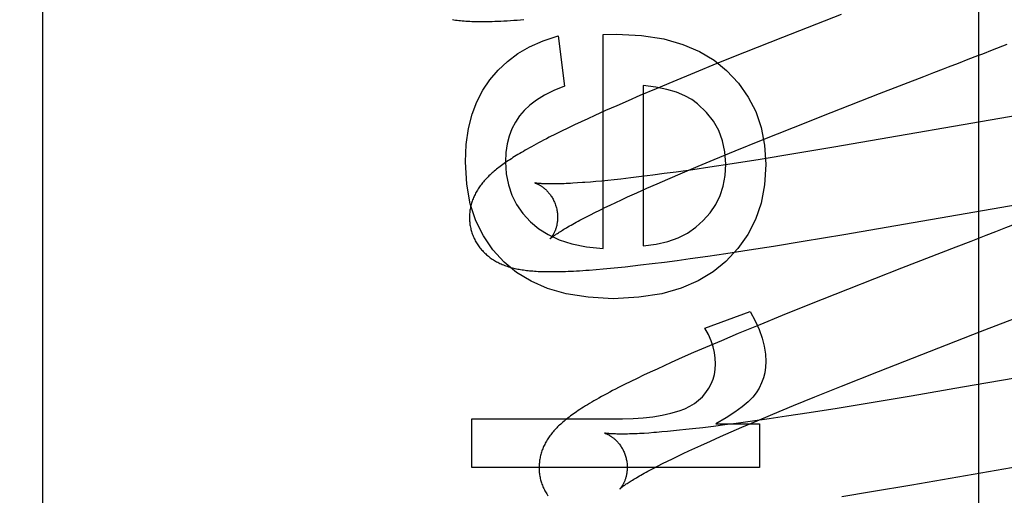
# Model space of a CAD drawing. Header units: inches. Extents: x 0 to 184, y 0 to 119.
# Tile 57 of 101: x 54.915 to 55.139, y 44.751 to 44.859. Entities that reach past the tile are written whole.
import ezdxf

# ---------------------------------------------------------------- set-up
doc = ezdxf.new("R2010")
doc.units = ezdxf.units.IN
doc.header["$LTSCALE"] = 10.121375
doc.header["$MEASUREMENT"] = 0
doc.linetypes.add('HIDDEN', pattern=[0.2, 0.1, -0.1])
doc.layers.add('DEFAULT_2', color=8, linetype='HIDDEN')

msp = doc.modelspace()

# ---------------------------------------------------------------- linework, layer by layer
at = {"layer": 'DEFAULT_2', "color": 8, "linetype": 'HIDDEN'}
for p, q in [((54.9832, 41.67846), (54.9832, 47.17896)), ((54.9207, 44.33031), (54.9207, 45.07336)), ((55.133, 44.34323), (55.133, 44.94803)), ((55.10171, 44.86043), (55.08843, 44.85522)), ((55.03757, 44.85562), (55.03898, 44.8442)), ((55.04776, 44.85593), (55.05071, 44.85599)), ((55.04776, 44.80731), (55.04776, 44.85593)), ((55.08843, 44.85522), (55.07982, 44.8518)), ((55.13608, 44.8524), (55.13937, 44.85367)), ((55.07982, 44.8518), (55.07356, 44.84928)), ((55.07356, 44.84928), (55.06849, 44.84721)), ((55.13055, 44.85026), (55.13276, 44.85111)), ((55.06849, 44.84721), (55.06358, 44.84518)), ((55.1205, 44.84637), (55.12274, 44.84724)), ((55.06358, 44.84518), (55.05978, 44.84359)), ((55.11046, 44.84248), (55.1205, 44.84637)), ((55.05978, 44.84359), (55.0561, 44.84202)), ((55.05685, 44.84433), (55.05685, 44.80792)), ((55.09946, 44.83818), (55.11046, 44.84248)), ((55.05343, 44.84086), (55.05083, 44.83973)), ((55.0561, 44.84202), (55.05343, 44.84086)), ((55.16492, 44.84151), (55.1001, 44.83029)), ((55.04831, 44.83861), (55.04587, 44.8375)), ((55.05083, 44.83973), (55.04831, 44.83861)), ((55.09091, 44.8348), (55.09946, 44.83818)), ((55.04274, 44.83606), (55.04123, 44.83535)), ((55.04429, 44.83678), (55.04274, 44.83606)), ((55.04587, 44.8375), (55.04429, 44.83678)), ((55.03833, 44.83395), (55.03692, 44.83325)), ((55.03976, 44.83465), (55.03833, 44.83395)), ((55.04123, 44.83535), (55.03976, 44.83465)), ((55.08369, 44.8319), (55.09091, 44.8348)), ((55.03692, 44.83325), (55.03554, 44.83255)), ((55.07773, 44.82949), (55.08369, 44.8319)), ((55.07297, 44.82753), (55.07773, 44.82949)), ((55.1001, 44.83029), (55.09103, 44.82878)), ((55.0693, 44.826), (55.07297, 44.82753)), ((55.08336, 44.82754), (55.07704, 44.82654)), ((55.09103, 44.82878), (55.08336, 44.82754)), ((55.06433, 44.82467), (55.06161, 44.8243)), ((55.0624, 44.82306), (55.06577, 44.82451)), ((55.06808, 44.8252), (55.06433, 44.82467)), ((55.06577, 44.82451), (55.0693, 44.826)), ((55.07198, 44.82578), (55.06808, 44.8252)), ((55.07704, 44.82654), (55.07198, 44.82578)), ((55.04305, 44.82226), (55.04192, 44.82218)), ((55.04612, 44.82251), (55.04485, 44.8224)), ((55.04744, 44.82263), (55.04612, 44.82251)), ((55.04882, 44.82277), (55.04744, 44.82263)), ((55.05025, 44.82292), (55.04882, 44.82277)), ((55.05173, 44.82308), (55.05025, 44.82292)), ((55.05405, 44.82334), (55.05173, 44.82308)), ((55.05647, 44.82364), (55.05405, 44.82334)), ((55.05899, 44.82396), (55.05647, 44.82364)), ((55.06161, 44.8243), (55.05899, 44.82396)), ((55.05997, 44.822), (55.0624, 44.82306)), ((55.05328, 44.81901), (55.05541, 44.81998)), ((55.05541, 44.81998), (55.05764, 44.82097)), ((55.05764, 44.82097), (55.05997, 44.822)), ((55.10233, 44.81048), (55.15849, 44.82023)), ((55.04936, 44.81717), (55.05061, 44.81777)), ((55.05061, 44.81777), (55.05192, 44.81838)), ((55.05192, 44.81838), (55.05328, 44.81901)), ((55.04485, 44.81495), (55.04589, 44.81548)), ((55.04589, 44.81548), (55.04699, 44.81603)), ((55.04699, 44.81603), (55.04815, 44.81659)), ((55.04815, 44.81659), (55.04936, 44.81717)), ((55.04385, 44.81444), (55.04485, 44.81495)), ((55.13676, 44.8111), (55.13452, 44.81024)), ((55.08638, 44.80786), (55.09311, 44.80895)), ((55.09311, 44.80895), (55.10233, 44.81048)), ((55.13115, 44.80893), (55.12777, 44.80763)), ((55.0756, 44.80619), (55.08091, 44.807)), ((55.08091, 44.807), (55.08638, 44.80786)), ((55.12777, 44.80763), (55.11539, 44.80282)), ((55.0589, 44.80388), (55.06168, 44.80424)), ((55.06168, 44.80424), (55.06454, 44.80461)), ((55.06454, 44.80461), (55.06746, 44.80501)), ((55.06746, 44.80501), (55.07147, 44.80558)), ((55.07147, 44.80558), (55.0756, 44.80619)), ((55.04617, 44.80253), (55.04778, 44.80267)), ((55.04778, 44.80267), (55.04941, 44.80283)), ((55.04941, 44.80283), (55.05106, 44.80299)), ((55.05106, 44.80299), (55.05274, 44.80317)), ((55.05274, 44.80317), (55.05445, 44.80335)), ((55.05445, 44.80335), (55.0562, 44.80356)), ((55.0562, 44.80356), (55.0589, 44.80388)), ((55.11539, 44.80282), (55.1032, 44.79803)), ((55.1032, 44.79803), (55.09459, 44.7946)), ((55.09459, 44.7946), (55.08833, 44.79207)), ((55.07084, 44.7892), (55.0811, 44.793)), ((55.08833, 44.79207), (55.08328, 44.79001)), ((55.08328, 44.79001), (55.07838, 44.78798)), ((55.13337, 44.78845), (55.13786, 44.79019)), ((55.0746, 44.78638), (55.07094, 44.78482)), ((55.07838, 44.78798), (55.0746, 44.78638)), ((55.12002, 44.78325), (55.13337, 44.78845)), ((55.07094, 44.78482), (55.06828, 44.78366)), ((55.17997, 44.7846), (55.12927, 44.77579)), ((55.0657, 44.78253), (55.06319, 44.78141)), ((55.06828, 44.78366), (55.0657, 44.78253)), ((55.11024, 44.77941), (55.12002, 44.78325)), ((55.05999, 44.77994), (55.05844, 44.77922)), ((55.06157, 44.78067), (55.05999, 44.77994)), ((55.06319, 44.78141), (55.06157, 44.78067)), ((55.05545, 44.7778), (55.05401, 44.7771)), ((55.05692, 44.77851), (55.05545, 44.7778)), ((55.05844, 44.77922), (55.05692, 44.77851)), ((55.10184, 44.77606), (55.11024, 44.77941)), ((55.05261, 44.77641), (55.05125, 44.77572)), ((55.05401, 44.7771), (55.05261, 44.77641)), ((55.09578, 44.77362), (55.10184, 44.77606)), ((55.12927, 44.77579), (55.11761, 44.77379)), ((55.09092, 44.77163), (55.09578, 44.77362)), ((55.11761, 44.77379), (55.10852, 44.77227)), ((55.08625, 44.76969), (55.09092, 44.77163)), ((55.10082, 44.77101), (55.09446, 44.77)), ((55.10852, 44.77227), (55.10082, 44.77101)), ((55.01799, 44.75758), (55.01799, 44.76863)), ((55.01799, 44.76863), (55.05212, 44.76863)), ((55.08541, 44.76864), (55.08161, 44.76809)), ((55.08267, 44.76818), (55.08625, 44.76969)), ((55.08935, 44.76922), (55.08541, 44.76864)), ((55.09446, 44.77), (55.08935, 44.76922)), ((55.06802, 44.76634), (55.06653, 44.76618)), ((55.07035, 44.76661), (55.06802, 44.76634)), ((55.07279, 44.76691), (55.07035, 44.76661)), ((55.07533, 44.76724), (55.07279, 44.76691)), ((55.0733, 44.76753), (55.08318, 44.76753)), ((55.07796, 44.76759), (55.07533, 44.76724)), ((55.07676, 44.76565), (55.07924, 44.76672)), ((55.08161, 44.76809), (55.07796, 44.76759)), ((55.07924, 44.76672), (55.08267, 44.76818)), ((55.08318, 44.76753), (55.08318, 44.75758)), ((55.0581, 44.76541), (55.05702, 44.76534)), ((55.05925, 44.7655), (55.0581, 44.76541)), ((55.06236, 44.76576), (55.06107, 44.76565)), ((55.0637, 44.76589), (55.06236, 44.76576)), ((55.06509, 44.76603), (55.0637, 44.76589)), ((55.06653, 44.76618), (55.06509, 44.76603)), ((55.07211, 44.76359), (55.07439, 44.76461)), ((55.07439, 44.76461), (55.07676, 44.76565)), ((55.0672, 44.76135), (55.06854, 44.76197)), ((55.06854, 44.76197), (55.06993, 44.76261)), ((55.06993, 44.76261), (55.07211, 44.76359)), ((55.11777, 44.75363), (55.17266, 44.76316)), ((55.06234, 44.75901), (55.06347, 44.75957)), ((55.06347, 44.75957), (55.06466, 44.76015)), ((55.06466, 44.76015), (55.0659, 44.76074)), ((55.0659, 44.76074), (55.0672, 44.76135)), ((55.08318, 44.75758), (55.01799, 44.75758)), ((55.05835, 44.75697), (55.05926, 44.75745)), ((55.05926, 44.75745), (55.06023, 44.75795)), ((55.06023, 44.75795), (55.06125, 44.75847)), ((55.06125, 44.75847), (55.06234, 44.75901)), ((55.10859, 44.75211), (55.11777, 44.75363)), ((55.10189, 44.75103), (55.10859, 44.75211))]:
    msp.add_line(p, q, dxfattribs=at)
for points in [[(55.01356, 44.85927), (55.01391, 44.85922), (55.01427, 44.85917), (55.01464, 44.85912), (55.01502, 44.85908), (55.0154, 44.85904), (55.0158, 44.85901), (55.01621, 44.85898), (55.01662, 44.85895), (55.01705, 44.85892), (55.01749, 44.8589), (55.01794, 44.85888), (55.0184, 44.85887), (55.01887, 44.85885), (55.01936, 44.85885), (55.01986, 44.85884), (55.02038, 44.85884), (55.02091, 44.85884), (55.02146, 44.85885), (55.02202, 44.85886), (55.02261, 44.85887), (55.02322, 44.85889), (55.02386, 44.85892), (55.02454, 44.85894), (55.02524, 44.85898), (55.02596, 44.85902), (55.02671, 44.85906), (55.02747, 44.85911), (55.02824, 44.85916), (55.02978, 44.85928)], [(55.02205, 44.84561), (55.02391, 44.84781), (55.02603, 44.84979), (55.02839, 44.85156), (55.03106, 44.85312), (55.03413, 44.85448), (55.03757, 44.85562)], [(55.05071, 44.85599), (55.05644, 44.85566), (55.0615, 44.85489), (55.06584, 44.85365), (55.06959, 44.85201), (55.07291, 44.85003), (55.07574, 44.84769)], [(55.13276, 44.85111), (55.13387, 44.85154), (55.13608, 44.8524)], [(55.12609, 44.84853), (55.12832, 44.8494), (55.13055, 44.85026)], [(55.07574, 44.84769), (55.07844, 44.84481), (55.08065, 44.8417), (55.08235, 44.83841), (55.08358, 44.8348), (55.08435, 44.83077), (55.08466, 44.82634)], [(55.12274, 44.84724), (55.12497, 44.8481), (55.12609, 44.84853)], [(55.01651, 44.82695), (55.01672, 44.83095), (55.01723, 44.83456), (55.01804, 44.83777), (55.01913, 44.84064), (55.02047, 44.84326), (55.02205, 44.84561)], [(55.03898, 44.8442), (55.03656, 44.8432), (55.03444, 44.84214), (55.03263, 44.84102), (55.0311, 44.83985), (55.02982, 44.83864), (55.02879, 44.83739)], [(55.06917, 44.84013), (55.06785, 44.84112), (55.06625, 44.842), (55.06439, 44.84278), (55.06222, 44.84344), (55.0597, 44.84396), (55.05685, 44.84433)], [(55.07557, 44.82646), (55.07537, 44.82923), (55.07484, 44.83178), (55.07398, 44.83407), (55.07277, 44.83618), (55.07116, 44.83822), (55.06917, 44.84013)], [(55.02879, 44.83739), (55.02784, 44.83597), (55.02706, 44.83444), (55.02644, 44.83282), (55.02599, 44.83106), (55.02571, 44.82912), (55.0256, 44.82702)], [(55.03554, 44.83255), (55.03488, 44.83221), (55.03426, 44.83189), (55.03366, 44.83157), (55.03308, 44.83127), (55.03254, 44.83098), (55.03201, 44.83069), (55.03151, 44.83041), (55.03102, 44.83014), (55.03055, 44.82988), (55.03009, 44.82962), (55.02965, 44.82936), (55.02923, 44.82911), (55.02882, 44.82887), (55.02842, 44.82863), (55.02803, 44.82839), (55.02765, 44.82816), (55.02729, 44.82793), (55.02693, 44.8277), (55.02659, 44.82747), (55.02625, 44.82725), (55.02592, 44.82703), (55.0256, 44.82681), (55.02529, 44.82659), (55.02499, 44.82638), (55.02469, 44.82616), (55.0244, 44.82595), (55.02412, 44.82573), (55.02385, 44.82552), (55.02358, 44.82531), (55.02332, 44.8251), (55.02306, 44.82488), (55.02281, 44.82467)], [(55.02529, 44.80424), (55.02272, 44.80702), (55.02059, 44.81015), (55.01888, 44.81358), (55.01762, 44.81746), (55.01684, 44.82193), (55.01651, 44.82695)], [(55.0256, 44.82702), (55.02578, 44.82427), (55.02627, 44.82174), (55.02704, 44.81945), (55.02813, 44.81732), (55.02955, 44.81529), (55.03129, 44.81337)], [(55.02281, 44.82467), (55.02256, 44.82445), (55.02232, 44.82424), (55.02209, 44.82402), (55.02186, 44.8238), (55.02164, 44.82358), (55.02142, 44.82336), (55.02121, 44.82314), (55.021, 44.82292), (55.0208, 44.82269), (55.0206, 44.82246), (55.02041, 44.82224), (55.02023, 44.82201), (55.02005, 44.82177), (55.01987, 44.82154), (55.01971, 44.8213), (55.01955, 44.82107), (55.01939, 44.82083), (55.01924, 44.82058), (55.01909, 44.82034), (55.01895, 44.82009), (55.01882, 44.81985), (55.01869, 44.8196), (55.01857, 44.81935), (55.01846, 44.8191), (55.01835, 44.81885), (55.01825, 44.8186), (55.01815, 44.81835), (55.01806, 44.81809), (55.01798, 44.81784), (55.0179, 44.81758), (55.01783, 44.81732), (55.01776, 44.81706), (55.0177, 44.8168), (55.01764, 44.81653), (55.01759, 44.81627), (55.01755, 44.816), (55.01751, 44.81573), (55.01748, 44.81545), (55.01746, 44.81518), (55.01744, 44.81491), (55.01743, 44.81463), (55.01743, 44.81435), (55.01743, 44.81408), (55.01744, 44.8138), (55.01746, 44.81352), (55.01748, 44.81325), (55.01752, 44.81297), (55.01755, 44.81269), (55.0176, 44.81242), (55.01765, 44.81214), (55.01771, 44.81187), (55.01777, 44.8116), (55.01784, 44.81137)], [(55.07046, 44.81365), (55.07201, 44.81543), (55.07328, 44.81733), (55.07426, 44.81933), (55.07496, 44.82149), (55.0754, 44.82388), (55.07557, 44.82646)], [(55.08466, 44.82634), (55.08435, 44.82175), (55.08356, 44.81758), (55.0823, 44.81387), (55.08055, 44.81049), (55.0783, 44.80732), (55.07556, 44.80438)], [(55.03227, 44.82219), (55.03225, 44.82219), (55.03224, 44.8222), (55.03224, 44.8222), (55.03224, 44.8222), (55.03226, 44.82219), (55.03228, 44.82219), (55.03231, 44.82218), (55.03234, 44.82217), (55.03239, 44.82215), (55.03244, 44.82214), (55.03249, 44.82212), (55.03255, 44.82209), (55.03262, 44.82207), (55.03269, 44.82204), (55.03277, 44.822), (55.03285, 44.82197), (55.03293, 44.82193), (55.03302, 44.82188), (55.03312, 44.82183), (55.03321, 44.82178), (55.03332, 44.82173), (55.03342, 44.82166), (55.03353, 44.8216), (55.03364, 44.82153), (55.03375, 44.82146), (55.03387, 44.82138), (55.03398, 44.82129), (55.0341, 44.8212), (55.03423, 44.82111), (55.03435, 44.82101), (55.03448, 44.8209), (55.03461, 44.82079), (55.03474, 44.82067), (55.03487, 44.82055), (55.035, 44.82041), (55.03513, 44.82028), (55.03526, 44.82013), (55.03539, 44.81998), (55.03552, 44.81982), (55.03565, 44.81965), (55.03578, 44.81948), (55.03591, 44.8193), (55.03603, 44.81911), (55.03616, 44.81892), (55.03627, 44.81872), (55.03639, 44.81851), (55.0365, 44.8183), (55.0366, 44.81808), (55.0367, 44.81786), (55.0368, 44.81764), (55.03689, 44.81741), (55.03697, 44.81717), (55.03704, 44.81693), (55.0371, 44.81673)], [(55.04192, 44.82218), (55.04085, 44.82211), (55.04034, 44.82209), (55.03985, 44.82206), (55.03937, 44.82204), (55.0389, 44.82202), (55.03845, 44.822), (55.03802, 44.82199), (55.0376, 44.82198), (55.0372, 44.82197), (55.03682, 44.82196), (55.03645, 44.82196), (55.0361, 44.82196), (55.03576, 44.82196), (55.03544, 44.82196), (55.03514, 44.82197), (55.03485, 44.82197), (55.03458, 44.82198), (55.03433, 44.82199), (55.03409, 44.822), (55.03387, 44.82202), (55.03366, 44.82203), (55.03347, 44.82204), (55.0333, 44.82206), (55.03314, 44.82207), (55.03299, 44.82209), (55.03286, 44.8221), (55.03274, 44.82212), (55.03264, 44.82213), (55.03255, 44.82214), (55.03247, 44.82215), (55.03241, 44.82216), (55.03235, 44.82217), (55.03231, 44.82218), (55.03228, 44.82219), (55.03227, 44.82219)], [(55.04485, 44.8224), (55.04363, 44.8223), (55.04305, 44.82226)], [(55.0371, 44.81673), (55.03716, 44.81652), (55.03722, 44.81627), (55.03727, 44.81603), (55.03731, 44.81579), (55.03735, 44.81555), (55.03737, 44.81531), (55.0374, 44.81507), (55.03741, 44.81483), (55.03742, 44.8146), (55.03742, 44.81437), (55.03742, 44.81414), (55.03741, 44.81392), (55.03739, 44.8137), (55.03737, 44.81348), (55.03735, 44.81328), (55.03732, 44.81307), (55.03728, 44.81287), (55.03725, 44.81268), (55.03721, 44.8125), (55.03716, 44.81231), (55.03712, 44.81214), (55.03707, 44.81197), (55.03702, 44.81181), (55.03696, 44.81165), (55.03691, 44.8115), (55.03685, 44.81136), (55.0368, 44.81122), (55.03674, 44.81109), (55.03668, 44.81096), (55.03662, 44.81084), (55.03656, 44.81072), (55.03651, 44.81061), (55.03645, 44.8105), (55.03639, 44.8104), (55.03633, 44.81031), (55.03628, 44.81022), (55.03623, 44.81013), (55.03617, 44.81005), (55.03612, 44.80998), (55.03607, 44.80991), (55.03603, 44.80985), (55.03598, 44.80979), (55.03594, 44.80974), (55.03591, 44.80969), (55.03587, 44.80965), (55.03584, 44.80962), (55.03582, 44.80959), (55.03579, 44.80956), (55.03578, 44.80955), (55.03577, 44.80953), (55.03576, 44.80953)], [(55.03129, 44.81337), (55.03313, 44.8118), (55.0353, 44.81045), (55.03778, 44.80928), (55.04064, 44.80836), (55.04398, 44.8077), (55.04776, 44.80731)], [(55.03576, 44.80953), (55.03577, 44.80954), (55.03578, 44.80955), (55.03581, 44.80957), (55.03584, 44.8096), (55.03588, 44.80963), (55.03592, 44.80967), (55.03598, 44.80972), (55.03605, 44.80978), (55.03613, 44.80984), (55.03622, 44.80991), (55.03632, 44.80999), (55.03643, 44.81008), (55.03656, 44.81017), (55.0367, 44.81027), (55.03685, 44.81038), (55.03701, 44.81049), (55.03719, 44.81061), (55.03739, 44.81074), (55.03759, 44.81088), (55.03781, 44.81102), (55.03805, 44.81117), (55.0383, 44.81133), (55.03857, 44.8115), (55.03885, 44.81167), (55.03915, 44.81185), (55.03946, 44.81203), (55.03978, 44.81222), (55.04012, 44.81242), (55.04048, 44.81262), (55.04085, 44.81283), (55.04123, 44.81304), (55.04163, 44.81326), (55.04205, 44.81349), (55.04248, 44.81372)], [(55.04248, 44.81372), (55.04338, 44.8142), (55.04385, 44.81444)], [(55.05685, 44.80792), (55.05979, 44.80829), (55.06244, 44.80889), (55.06477, 44.80974), (55.06686, 44.81082), (55.06876, 44.81212), (55.07046, 44.81365)], [(55.01784, 44.81137), (55.0179, 44.81114), (55.01799, 44.81087), (55.01808, 44.81061), (55.01817, 44.81034), (55.01828, 44.81008), (55.01839, 44.80983), (55.01851, 44.80957), (55.01863, 44.80932), (55.01876, 44.80908), (55.01889, 44.80883), (55.01904, 44.80859), (55.01918, 44.80836), (55.01933, 44.80813), (55.01949, 44.8079), (55.01965, 44.80768), (55.01982, 44.80746), (55.01999, 44.80724), (55.02017, 44.80703), (55.02035, 44.80683), (55.02054, 44.80663), (55.02072, 44.80644), (55.02092, 44.80625), (55.02112, 44.80606), (55.02132, 44.80588), (55.02152, 44.80571), (55.02173, 44.80554), (55.02194, 44.80537), (55.02216, 44.80521), (55.02239, 44.80505), (55.02261, 44.80489), (55.02285, 44.80474), (55.02309, 44.80459), (55.02333, 44.80445), (55.02358, 44.80431), (55.02383, 44.80418), (55.02409, 44.80405), (55.02435, 44.80392), (55.02461, 44.8038), (55.02488, 44.80369), (55.02515, 44.80358), (55.02543, 44.80347), (55.0257, 44.80337), (55.02599, 44.80327), (55.02628, 44.80318), (55.02657, 44.80309), (55.02686, 44.80301), (55.02716, 44.80293), (55.02746, 44.80285), (55.02777, 44.80278), (55.02808, 44.80271), (55.02839, 44.80265), (55.02871, 44.80259), (55.02904, 44.80253), (55.02936, 44.80248), (55.0297, 44.80243), (55.03004, 44.80238), (55.03038, 44.80234), (55.03073, 44.8023), (55.03108, 44.80226), (55.03145, 44.80223), (55.03182, 44.8022), (55.03219, 44.80217), (55.03258, 44.80215), (55.03298, 44.80212), (55.03338, 44.8021), (55.03379, 44.80209), (55.03422, 44.80207), (55.03465, 44.80206), (55.0351, 44.80206), (55.03556, 44.80205), (55.03603, 44.80205), (55.03651, 44.80205), (55.03702, 44.80206), (55.03753, 44.80206), (55.03807, 44.80207), (55.03862, 44.80209), (55.0392, 44.80211), (55.03979, 44.80213), (55.04041, 44.80216), (55.04105, 44.80219), (55.04171, 44.80222), (55.0424, 44.80226), (55.04311, 44.80231), (55.04385, 44.80236), (55.0446, 44.80241), (55.04617, 44.80253)], [(55.14121, 44.81282), (55.13899, 44.81197), (55.13676, 44.8111)], [(55.13452, 44.81024), (55.1334, 44.8098), (55.13115, 44.80893)], [(55.05003, 44.79589), (55.04438, 44.79622), (55.03939, 44.79699), (55.03511, 44.79823), (55.0314, 44.79988), (55.02811, 44.80188), (55.02529, 44.80424)], [(55.07556, 44.80438), (55.07267, 44.80199), (55.06929, 44.79997), (55.06545, 44.79829), (55.06103, 44.79702), (55.05587, 44.79623), (55.05003, 44.79589)], [(55.0811, 44.793), (55.08225, 44.79091), (55.08317, 44.78889), (55.08384, 44.78696), (55.08431, 44.78511), (55.08458, 44.78334), (55.08466, 44.78165)], [(55.13786, 44.79019), (55.1401, 44.79105), (55.14122, 44.79149)], [(55.07324, 44.78109), (55.07318, 44.78237), (55.073, 44.78367), (55.07269, 44.78499), (55.07223, 44.78635), (55.07162, 44.78775), (55.07084, 44.7892)], [(55.07104, 44.77458), (55.07172, 44.77557), (55.07227, 44.7766), (55.07269, 44.77764), (55.07299, 44.77872), (55.07317, 44.77987), (55.07324, 44.78109)], [(55.08466, 44.78165), (55.08459, 44.78036), (55.08441, 44.77911), (55.08411, 44.77792), (55.08368, 44.77677), (55.08313, 44.77563), (55.08245, 44.77453)], [(55.05125, 44.77572), (55.05058, 44.77537), (55.04991, 44.77503), (55.04926, 44.77468), (55.04862, 44.77434), (55.04799, 44.774), (55.04738, 44.77367), (55.04678, 44.77334), (55.04622, 44.77302), (55.04567, 44.7727), (55.04516, 44.7724), (55.04467, 44.77211), (55.0442, 44.77183), (55.04375, 44.77155), (55.04332, 44.77128), (55.0429, 44.77102), (55.0425, 44.77076), (55.04211, 44.77051), (55.04174, 44.77026), (55.04138, 44.77001), (55.04103, 44.76976), (55.04069, 44.76952), (55.04036, 44.76928), (55.04005, 44.76904), (55.03974, 44.76881), (55.03945, 44.76858), (55.03916, 44.76835), (55.03889, 44.76812), (55.03862, 44.7679)], [(55.06501, 44.77047), (55.0663, 44.77094), (55.06745, 44.77149), (55.06848, 44.77212), (55.06941, 44.77284), (55.07027, 44.77366), (55.07104, 44.77458)], [(55.08245, 44.77453), (55.08168, 44.77353), (55.08062, 44.77247), (55.07928, 44.77134), (55.07763, 44.77015), (55.07564, 44.76887), (55.0733, 44.76753)], [(55.05212, 44.76863), (55.05455, 44.76869), (55.05686, 44.76886), (55.05905, 44.76912), (55.06114, 44.76948), (55.06313, 44.76993), (55.06501, 44.77047)], [(55.03862, 44.7679), (55.03837, 44.76767), (55.03812, 44.76745), (55.03788, 44.76723), (55.03765, 44.76702), (55.03743, 44.7668), (55.03722, 44.76658), (55.03701, 44.76636), (55.0368, 44.76614), (55.0366, 44.76592), (55.03641, 44.7657), (55.03622, 44.76547), (55.03604, 44.76524), (55.03586, 44.76501), (55.03569, 44.76478), (55.03552, 44.76455), (55.03536, 44.76431), (55.0352, 44.76407), (55.03505, 44.76383), (55.0349, 44.76358), (55.03476, 44.76333), (55.03463, 44.76309), (55.0345, 44.76284), (55.03438, 44.76259), (55.03426, 44.76234), (55.03415, 44.76209), (55.03405, 44.76183), (55.03395, 44.76158), (55.03386, 44.76133), (55.03377, 44.76107), (55.0337, 44.76081), (55.03362, 44.76055), (55.03355, 44.76029), (55.03349, 44.76003), (55.03344, 44.75976), (55.03339, 44.7595), (55.03334, 44.75923), (55.03331, 44.75896), (55.03328, 44.75868), (55.03325, 44.75841), (55.03324, 44.75813), (55.03322, 44.75786), (55.03322, 44.75758), (55.03322, 44.7573), (55.03323, 44.75702), (55.03325, 44.75674), (55.03327, 44.75647), (55.03331, 44.75619), (55.03334, 44.75591), (55.03339, 44.75563), (55.03344, 44.75536), (55.0335, 44.75508), (55.03356, 44.75481), (55.03363, 44.75458)], [(55.04806, 44.7654), (55.04804, 44.7654), (55.04803, 44.76541), (55.04804, 44.7654), (55.04805, 44.7654), (55.04807, 44.76539), (55.0481, 44.76538), (55.04814, 44.76537), (55.04818, 44.76536), (55.04823, 44.76534), (55.04829, 44.76532), (55.04835, 44.7653), (55.04842, 44.76527), (55.04849, 44.76524), (55.04857, 44.76521), (55.04865, 44.76517), (55.04873, 44.76513), (55.04882, 44.76509), (55.04892, 44.76504), (55.04902, 44.76498), (55.04912, 44.76493), (55.04922, 44.76487), (55.04933, 44.7648), (55.04944, 44.76473), (55.04955, 44.76466), (55.04967, 44.76458), (55.04978, 44.76449), (55.04991, 44.7644), (55.05003, 44.76431), (55.05015, 44.76421), (55.05028, 44.7641), (55.05041, 44.76399), (55.05053, 44.76387), (55.05067, 44.76375), (55.0508, 44.76361), (55.05093, 44.76348), (55.05106, 44.76333), (55.05119, 44.76318), (55.05132, 44.76302), (55.05145, 44.76285), (55.05158, 44.76268), (55.05171, 44.7625), (55.05183, 44.76231), (55.05195, 44.76212), (55.05207, 44.76192), (55.05218, 44.76172), (55.05229, 44.7615), (55.0524, 44.76129), (55.0525, 44.76107), (55.05259, 44.76084), (55.05268, 44.76061), (55.05276, 44.76038), (55.05284, 44.76014), (55.0529, 44.75994)], [(55.05702, 44.76534), (55.05599, 44.76529), (55.0555, 44.76526), (55.05503, 44.76524), (55.05457, 44.76522), (55.05413, 44.76521), (55.0537, 44.76519), (55.05329, 44.76518), (55.05289, 44.76518), (55.05251, 44.76517), (55.05215, 44.76517), (55.05181, 44.76517), (55.05147, 44.76517), (55.05116, 44.76517), (55.05086, 44.76518), (55.05058, 44.76519), (55.05031, 44.76519), (55.05006, 44.7652), (55.04983, 44.76522), (55.04961, 44.76523), (55.04941, 44.76524), (55.04923, 44.76526), (55.04905, 44.76527), (55.0489, 44.76528), (55.04875, 44.7653), (55.04863, 44.76531), (55.04851, 44.76533), (55.04841, 44.76534), (55.04832, 44.76535), (55.04825, 44.76536), (55.04819, 44.76538), (55.04813, 44.76538), (55.04809, 44.76539), (55.04806, 44.7654), (55.04806, 44.7654)], [(55.06107, 44.76565), (55.05984, 44.76554), (55.05925, 44.7655)], [(55.0529, 44.75994), (55.05295, 44.75972), (55.05301, 44.75948), (55.05306, 44.75924), (55.0531, 44.759), (55.05314, 44.75876), (55.05317, 44.75851), (55.05319, 44.75828), (55.0532, 44.75804), (55.05321, 44.7578), (55.05321, 44.75757), (55.05321, 44.75734), (55.0532, 44.75712), (55.05318, 44.7569), (55.05316, 44.75669), (55.05314, 44.75648), (55.05311, 44.75627), (55.05307, 44.75607), (55.05304, 44.75588), (55.053, 44.7557), (55.05295, 44.75552), (55.0529, 44.75534), (55.05285, 44.75517), (55.0528, 44.75501), (55.05275, 44.75485), (55.0527, 44.7547), (55.05264, 44.75456), (55.05258, 44.75442), (55.05253, 44.75429), (55.05247, 44.75416), (55.05241, 44.75404), (55.05235, 44.75392), (55.05229, 44.75381), (55.05223, 44.7537), (55.05218, 44.7536), (55.05212, 44.75351), (55.05207, 44.75342), (55.05201, 44.75334), (55.05196, 44.75326), (55.05191, 44.75318), (55.05186, 44.75311), (55.05181, 44.75305), (55.05177, 44.75299), (55.05173, 44.75294), (55.05169, 44.7529), (55.05166, 44.75286), (55.05163, 44.75282), (55.0516, 44.75279), (55.05158, 44.75277), (55.05157, 44.75275), (55.05156, 44.75274), (55.05155, 44.75274)], [(55.05155, 44.75274), (55.05156, 44.75275), (55.05158, 44.75276), (55.0516, 44.75278), (55.05163, 44.75281), (55.05167, 44.75285), (55.05172, 44.75289), (55.05178, 44.75294), (55.05185, 44.75299), (55.05193, 44.75306), (55.05202, 44.75313), (55.05212, 44.75321), (55.05224, 44.7533), (55.05237, 44.75339), (55.05251, 44.75349), (55.05266, 44.7536), (55.05283, 44.75372), (55.05301, 44.75384), (55.05321, 44.75397), (55.05341, 44.75411), (55.05364, 44.75425), (55.05388, 44.75441), (55.05413, 44.75457), (55.0544, 44.75473), (55.05468, 44.7549), (55.05498, 44.75508), (55.0553, 44.75527), (55.05563, 44.75546), (55.05597, 44.75566), (55.05633, 44.75586), (55.0567, 44.75607), (55.05709, 44.75629), (55.0575, 44.75651), (55.05791, 44.75674), (55.05835, 44.75697)], [(55.03363, 44.75458), (55.03369, 44.75435), (55.03378, 44.75408), (55.03387, 44.75382), (55.03396, 44.75356), (55.03407, 44.7533), (55.03418, 44.75304), (55.03429, 44.75279), (55.03442, 44.75254), (55.03455, 44.75229), (55.03468, 44.75205), (55.03482, 44.75181), (55.03497, 44.75157), (55.03512, 44.75134), (55.03527, 44.75112)]]:
    msp.add_lwpolyline(points, dxfattribs=at)
for radius in [0.25, 0.14]:
    msp.add_arc((54.9832, 44.78763), radius, 90, 270, dxfattribs=at)

doc.saveas('drawing.dxf')
